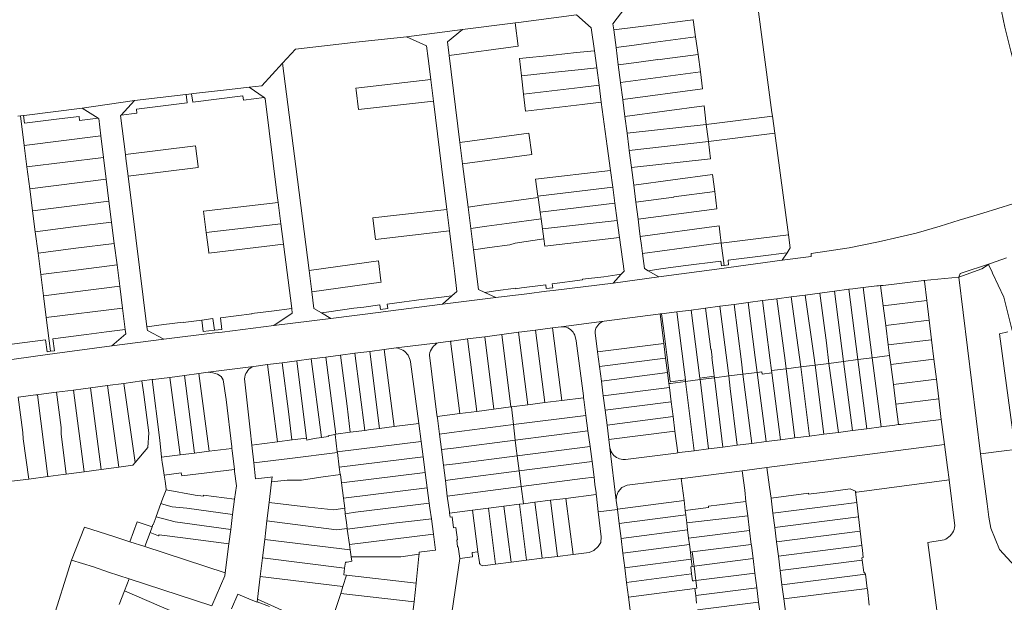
# Model space of a CAD drawing. Header units: metres. Extents: x 151449 to 154753, y 463150 to 465307.
# Tile 9 of 52: x 152631 to 152974, y 463531 to 463734. Entities that reach past the tile are written whole.
import ezdxf

# ---------------------------------------------------------------- set-up
doc = ezdxf.new("R2010")
doc.units = ezdxf.units.M
doc.layers.add('B-PV-KG-GRENS_PERCEEL-G', color=211, linetype='Continuous', lineweight=9)

msp = doc.modelspace()

# ---------------------------------------------------------------- linework, layer by layer
at = {"layer": 'B-PV-KG-GRENS_PERCEEL-G', "flags": 128}
for points in [[(152972.66, 463739.942), (152974.401, 463731.524), (152976.44, 463723.174), (152978.655, 463715.149), (152982.686, 463701.657), (152990.624, 463675.715)], [(152825.252, 463735.848), (152805.049, 463733.241)], [(152831.471, 463723.362), (152830.397, 463731.292), (152825.252, 463735.848)], [(152838.219, 463730.635), (152837.949, 463732.731), (152842.117, 463738.171)], [(152888.619, 463736.885), (152893.3, 463701.804), (152893.466, 463700.575)], [(152780.894, 463721.658), (152804.911, 463724.918), (152803.896, 463733.092)], [(152785.543, 463730.724), (152803.045, 463732.982)], [(152803.896, 463733.092), (152803.045, 463732.982)], [(152805.049, 463733.241), (152803.896, 463733.092)], [(152838.219, 463730.635), (152852.361, 463732.429), (152857.588, 463733.092), (152865.9, 463734.146)], [(152865.9, 463734.146), (152865.893, 463734.201)], [(152865.9, 463734.146), (152866.708, 463728.241)], [(152785.543, 463730.724), (152766.119, 463728.239)], [(152780.894, 463721.658), (152780.298, 463726.409), (152785.543, 463730.724)], [(152839.011, 463724.479), (152838.219, 463730.635)], [(152722.979, 463719.018), (152727.447, 463723.953), (152745.51, 463725.977)], [(152747.414, 463726.187), (152745.51, 463725.977)], [(152747.414, 463726.187), (152766.119, 463728.239)], [(152766.119, 463728.239), (152773.101, 463725.091), (152773.641, 463720.673)], [(152839.011, 463724.479), (152845.308, 463725.32)], [(152845.308, 463725.32), (152852.8, 463726.321)], [(152866.708, 463728.241), (152852.792, 463726.381)], [(152852.792, 463726.381), (152852.8, 463726.321)], [(152866.708, 463728.241), (152867.553, 463722.065)], [(152784.686, 463691.448), (152780.894, 463721.658)], [(152806.121, 463714.642), (152805.448, 463720.605), (152817.174, 463721.847), (152825.216, 463722.699), (152831.471, 463723.362)], [(152832.276, 463717.413), (152831.471, 463723.362)], [(152839.791, 463718.42), (152839.011, 463724.479)], [(152855.989, 463720.522), (152867.553, 463722.065)], [(152867.553, 463722.065), (152868.375, 463716.054)], [(152722.979, 463719.018), (152715.786, 463711.192), (152711.267, 463710.681)], [(152732.165, 463646.859), (152727.548, 463683.027), (152722.979, 463719.018)], [(152773.641, 463720.673), (152774.54, 463713.313)], [(152839.791, 463718.42), (152846.118, 463719.265)], [(152840.574, 463712.34), (152839.791, 463718.42)], [(152846.118, 463719.265), (152853.573, 463720.26)], [(152853.573, 463720.26), (152853.581, 463720.201)], [(152855.989, 463720.522), (152853.581, 463720.201)], [(152817.806, 463715.88), (152806.121, 463714.642)], [(152806.121, 463714.642), (152806.84, 463708.276)], [(152825.848, 463716.732), (152817.806, 463715.88)], [(152825.848, 463716.732), (152832.276, 463717.413)], [(152833.094, 463711.372), (152832.276, 463717.413)], [(152840.574, 463712.34), (152868.375, 463716.054)], [(152868.375, 463716.054), (152869.107, 463710.136)], [(152774.54, 463713.313), (152748.458, 463710.303)], [(152774.54, 463713.313), (152774.552, 463713.218)], [(152774.552, 463713.218), (152775.451, 463705.861)], [(152826.571, 463710.603), (152833.094, 463711.372)], [(152833.899, 463705.425), (152833.094, 463711.372)], [(152840.6, 463712.136), (152840.574, 463712.34)], [(152841.334, 463706.43), (152840.6, 463712.136)], [(152689.411, 463708.131), (152689.781, 463705.18), (152672.094, 463702.962), (152672.27, 463701.654), (152666.773, 463700.976)], [(152689.287, 463708.117), (152671.406, 463706.032)], [(152689.411, 463708.131), (152689.287, 463708.117)], [(152691.306, 463708.353), (152689.411, 463708.131)], [(152691.974, 463708.431), (152691.306, 463708.353)], [(152716.508, 463707.042), (152709.359, 463706.144), (152709.174, 463707.616), (152691.675, 463705.418), (152691.306, 463708.353)], [(152691.974, 463708.431), (152704.498, 463709.892)], [(152704.498, 463709.892), (152711.267, 463710.681)], [(152711.267, 463710.681), (152716.508, 463707.042)], [(152748.458, 463710.303), (152748.537, 463709.687), (152749.409, 463702.849)], [(152816.64, 463709.432), (152806.84, 463708.276)], [(152806.84, 463708.276), (152807.513, 463702.314)], [(152826.571, 463710.603), (152816.64, 463709.432)], [(152841.334, 463706.43), (152869.107, 463710.136)], [(152671.406, 463706.032), (152653.204, 463703.375)], [(152671.406, 463706.032), (152666.773, 463700.976)], [(152716.508, 463707.042), (152716.883, 463706.782), (152721.112, 463672.991), (152721.427, 463670.518)], [(152775.451, 463705.861), (152749.409, 463702.849)], [(152775.451, 463705.861), (152778.238, 463683.06), (152780.09, 463668.085)], [(152833.899, 463705.425), (152827.274, 463704.644), (152817.342, 463703.473), (152807.513, 463702.314)], [(152837.113, 463681.608), (152835.975, 463690.096), (152833.899, 463705.425)], [(152841.355, 463706.27), (152841.334, 463706.43)], [(152842.1, 463700.479), (152841.355, 463706.27)], [(152632.947, 463700.855), (152653.204, 463703.375)], [(152653.204, 463703.375), (152658.782, 463699.918)], [(152666.773, 463700.976), (152666.582, 463700.767), (152668.275, 463687.183)], [(152842.1, 463700.479), (152869.733, 463704.171)], [(152869.733, 463704.171), (152870.305, 463698.72)], [(152631.731, 463700.714), (152630.822, 463700.61)], [(152632.799, 463700.837), (152631.731, 463700.714)], [(152633.061, 463690.361), (152631.731, 463700.714)], [(152632.947, 463700.855), (152632.799, 463700.837)], [(152645.215, 463699.628), (152633.138, 463698.121), (152632.799, 463700.837)], [(152652.137, 463700.492), (152645.215, 463699.628)], [(152658.782, 463699.918), (152652.309, 463699.11), (152652.137, 463700.492)], [(152658.782, 463699.918), (152658.967, 463699.804), (152659.725, 463693.689)], [(152842.854, 463694.624), (152842.1, 463700.479)], [(152870.416, 463697.662), (152842.854, 463694.624)], [(152870.305, 463698.72), (152870.409, 463697.733)], [(152870.409, 463697.733), (152893.466, 463700.575)], [(152870.409, 463697.733), (152870.416, 463697.662)], [(152870.416, 463697.662), (152871.049, 463692.653)], [(152893.466, 463700.575), (152894.268, 463694.628)], [(152785.619, 463684.014), (152809.719, 463687.289), (152808.631, 463694.697), (152784.686, 463691.448)], [(152843.619, 463688.674), (152843.478, 463689.779), (152842.854, 463694.624)], [(152871.159, 463691.78), (152894.268, 463694.628)], [(152894.268, 463694.628), (152899.036, 463659.274)], [(152633.061, 463690.361), (152659.725, 463693.689)], [(152659.725, 463693.689), (152660.647, 463686.246)], [(152785.619, 463684.014), (152784.686, 463691.448)], [(152871.168, 463691.71), (152843.619, 463688.674)], [(152844.382, 463682.713), (152871.921, 463685.746), (152871.168, 463691.71)], [(152871.049, 463692.653), (152871.159, 463691.78)], [(152871.159, 463691.78), (152871.168, 463691.71)], [(152633.061, 463690.361), (152633.98, 463682.918)], [(152668.275, 463687.183), (152692.62, 463690.196)], [(152693.533, 463683.111), (152692.62, 463690.196)], [(152844.382, 463682.713), (152843.619, 463688.674)], [(152633.98, 463682.918), (152660.647, 463686.246)], [(152660.647, 463686.246), (152661.587, 463678.665)], [(152668.275, 463687.183), (152668.288, 463687.079)], [(152668.288, 463687.079), (152668.438, 463685.876)], [(152668.438, 463685.876), (152669.203, 463679.74)], [(152787.512, 463668.934), (152785.619, 463684.014)], [(152634.924, 463675.314), (152633.98, 463682.918)], [(152669.203, 463679.74), (152693.578, 463682.758)], [(152693.578, 463682.758), (152693.533, 463683.111)], [(152837.113, 463681.608), (152810.968, 463678.697)], [(152837.883, 463675.87), (152837.113, 463681.608)], [(152845.162, 463676.612), (152844.382, 463682.713)], [(152634.924, 463675.314), (152661.587, 463678.665)], [(152661.587, 463678.665), (152662.532, 463671.04)], [(152669.203, 463679.74), (152669.218, 463679.616)], [(152669.218, 463679.616), (152670.594, 463668.583), (152675.722, 463627.251)], [(152811.841, 463672.717), (152810.968, 463678.697)], [(152873.371, 463674.372), (152872.626, 463680.244), (152858.826, 463678.419), (152845.162, 463676.612)], [(152635.912, 463667.598), (152634.924, 463675.314)], [(152837.883, 463675.87), (152811.841, 463672.717)], [(152838.635, 463670.266), (152837.883, 463675.87)], [(152845.924, 463670.653), (152845.162, 463676.612)], [(152873.371, 463674.372), (152859.177, 463672.475)], [(152873.371, 463674.372), (152874.124, 463668.357)], [(152990.624, 463675.715), (152989.139, 463675.022), (152981.032, 463671.615), (152977.081, 463670.106), (152966.681, 463666.835), (152958.449, 463664.321), (152951.825, 463662.232), (152943.471, 463659.835), (152937.466, 463658.464), (152930.361, 463656.818), (152920.133, 463654.769), (152906.934, 463652.816)], [(152635.912, 463667.598), (152662.532, 463671.04)], [(152662.532, 463671.04), (152663.445, 463663.673)], [(152721.427, 463670.518), (152695.425, 463667.459)], [(152721.427, 463670.518), (152722.375, 463663.077)], [(152787.512, 463668.934), (152793.013, 463669.68), (152800.036, 463670.633), (152811.927, 463672.247)], [(152811.927, 463672.247), (152811.841, 463672.717)], [(152811.927, 463672.247), (152812.027, 463671.507)], [(152812.027, 463671.507), (152812.612, 463667.2)], [(152812.612, 463667.2), (152838.635, 463670.266)], [(152839.441, 463664.256), (152838.635, 463670.266)], [(152859.183, 463672.425), (152845.924, 463670.653)], [(152846.686, 463664.691), (152845.924, 463670.653)], [(152859.183, 463672.425), (152859.177, 463672.475)], [(152636.851, 463660.272), (152635.912, 463667.598)], [(152696.402, 463660.022), (152695.425, 463667.459)], [(152754.393, 463665.129), (152780.09, 463668.085)], [(152780.09, 463668.085), (152781.013, 463660.622)], [(152788.449, 463661.471), (152787.512, 463668.934)], [(152812.612, 463667.2), (152812.938, 463664.795)], [(152846.686, 463664.691), (152874.124, 463668.357)], [(152663.445, 463663.673), (152650.021, 463662.019), (152636.851, 463660.272)], [(152663.445, 463663.673), (152663.914, 463659.885), (152664.377, 463656.231)], [(152754.393, 463665.129), (152755.343, 463657.667)], [(152812.938, 463664.795), (152801.047, 463663.181), (152794.024, 463662.228), (152788.449, 463661.471)], [(152813.411, 463661.307), (152812.938, 463664.795)], [(152839.441, 463664.256), (152813.411, 463661.307)], [(152840.239, 463658.309), (152839.441, 463664.256)], [(152847.088, 463661.547), (152846.686, 463664.691)], [(152637.824, 463652.836), (152636.851, 463660.272)], [(152722.375, 463663.077), (152696.402, 463660.022)], [(152696.402, 463660.022), (152697.116, 463654.111), (152697.267, 463652.938)], [(152722.375, 463663.077), (152723.274, 463656.02)], [(152755.343, 463657.667), (152781.013, 463660.622)], [(152781.013, 463660.622), (152781.935, 463653.169)], [(152789.374, 463654.099), (152788.449, 463661.471)], [(152813.882, 463657.838), (152813.411, 463661.307)], [(152847.448, 463658.73), (152847.088, 463661.547)], [(152847.448, 463658.73), (152874.87, 463662.394)], [(152875.265, 463659.269), (152874.87, 463662.394)], [(152795.024, 463654.866), (152802.047, 463655.819), (152803.883, 463656.311), (152813.882, 463657.838)], [(152814.219, 463655.36), (152813.882, 463657.838)], [(152840.239, 463658.309), (152814.219, 463655.36)], [(152840.789, 463645.519), (152841.804, 463646.64), (152840.239, 463658.309)], [(152847.848, 463655.605), (152847.448, 463658.73)], [(152875.619, 463656.462), (152848.207, 463652.798)], [(152875.619, 463656.462), (152875.265, 463659.269)], [(152875.619, 463656.462), (152875.628, 463656.393)], [(152889.553, 463658.107), (152875.628, 463656.393)], [(152875.628, 463656.393), (152876.614, 463648.573)], [(152899.036, 463659.274), (152889.553, 463658.107)], [(152899.036, 463659.274), (152899.654, 463654.689), (152898.536, 463652.993)], [(152664.377, 463656.231), (152650.954, 463654.577), (152637.824, 463652.836)], [(152664.377, 463656.231), (152665.32, 463648.79)], [(152697.267, 463652.938), (152723.274, 463656.02)], [(152723.274, 463656.02), (152726.126, 463633.63)], [(152781.935, 463653.169), (152782.857, 463645.716)], [(152789.374, 463654.099), (152795.024, 463654.866)], [(152793.324, 463639.199), (152791.118, 463640.207), (152789.374, 463654.099)], [(152848.207, 463652.798), (152847.848, 463655.605)], [(152898.536, 463652.993), (152896.82, 463650.388)], [(152897.513, 463652.851), (152898.536, 463652.993)], [(152638.797, 463645.399), (152637.824, 463652.836)], [(152756.287, 463650.232), (152732.165, 463646.859)], [(152757.233, 463642.781), (152757.168, 463643.295), (152756.287, 463650.232)], [(152850.215, 463646.752), (152848.883, 463647.512), (152848.207, 463652.798)], [(152854.663, 463647.436), (152862.385, 463648.468), (152875.533, 463650.114), (152875.744, 463648.456)], [(152878.186, 463648.784), (152877.998, 463650.422), (152890.185, 463651.947), (152897.513, 463652.851)], [(152896.82, 463650.388), (152878.287, 463647.911)], [(152906.934, 463652.816), (152906.966, 463651.732), (152896.82, 463650.388)], [(152969.305, 463649.288), (152974.906, 463651.298)], [(152665.32, 463648.79), (152651.887, 463647.135), (152638.797, 463645.399)], [(152665.32, 463648.79), (152666.262, 463641.353)], [(152733.116, 463639.409), (152732.165, 463646.859)], [(152854.663, 463647.436), (152850.215, 463646.752)], [(152853.899, 463644.651), (152850.215, 463646.752)], [(152875.855, 463647.586), (152853.899, 463644.651)], [(152875.744, 463648.456), (152876.614, 463648.573)], [(152878.287, 463647.911), (152875.855, 463647.586)], [(152876.614, 463648.573), (152878.186, 463648.784)], [(152969.305, 463649.288), (152958.811, 463645.756), (152958.293, 463644.469)], [(152958.293, 463644.469), (152966.316, 463647.402), (152968.669, 463648.887)], [(152968.669, 463648.887), (152969.305, 463649.288)], [(152968.669, 463648.887), (152969.94, 463646.208)], [(152969.94, 463646.208), (152970.07, 463645.936)], [(152638.797, 463645.399), (152639.733, 463638.054)], [(152757.233, 463642.781), (152733.116, 463639.409)], [(152782.857, 463645.716), (152783.621, 463639.542), (152781.87, 463637.991)], [(152816.843, 463642.177), (152827.351, 463643.556), (152827.343, 463643.787)], [(152834.815, 463644.668), (152827.343, 463643.787)], [(152834.815, 463644.668), (152840.789, 463645.519)], [(152837.987, 463642.423), (152840.789, 463645.519)], [(152837.987, 463642.423), (152853.899, 463644.651)], [(152946.185, 463643.409), (152939.485, 463642.578)], [(152958.293, 463644.469), (152946.185, 463643.409)], [(152946.384, 463643.074), (152946.185, 463643.409)], [(152947.191, 463636.417), (152946.384, 463643.074)], [(152965.927, 463583.063), (152958.293, 463644.469)], [(152970.07, 463645.936), (152974.023, 463637.607)], [(152639.733, 463638.054), (152666.262, 463641.353)], [(152666.262, 463641.353), (152667.224, 463633.763)], [(152736.507, 463632.058), (152733.855, 463633.62), (152733.116, 463639.409)], [(152797.074, 463639.754), (152793.324, 463639.199)], [(152797.074, 463639.754), (152804.097, 463640.707)], [(152814.821, 463639.593), (152807.913, 463638.749), (152797.235, 463637.412)], [(152804.097, 463640.707), (152804.125, 463640.501), (152806.086, 463640.765)], [(152806.086, 463640.765), (152814.533, 463641.874)], [(152814.533, 463641.874), (152814.698, 463640.568)], [(152816.992, 463640.858), (152814.698, 463640.568)], [(152817.104, 463639.872), (152814.821, 463639.593)], [(152816.843, 463642.177), (152816.992, 463640.858)], [(152817.104, 463639.872), (152837.987, 463642.423)], [(152915.015, 463639.643), (152910.009, 463638.982)], [(152920.042, 463640.306), (152915.015, 463639.643)], [(152915.015, 463639.643), (152918.149, 463615.158)], [(152925.077, 463640.904), (152922.203, 463640.552), (152921.43, 463640.489), (152920.042, 463640.306)], [(152920.042, 463640.306), (152923.177, 463615.815)], [(152929.826, 463641.487), (152925.077, 463640.904)], [(152925.077, 463640.904), (152928.204, 463616.473)], [(152930.421, 463641.56), (152929.826, 463641.487)], [(152931.118, 463641.61), (152930.421, 463641.56)], [(152932.049, 463641.677), (152931.118, 463641.61)], [(152932.024, 463634.577), (152931.118, 463641.61)], [(152932.049, 463641.677), (152936.75, 463642.247), (152939.485, 463642.578)], [(152639.733, 463638.054), (152640.7, 463630.464)], [(152759.573, 463633.586), (152759.398, 463635.178), (152765.276, 463635.933), (152768.787, 463636.366), (152770.396, 463636.591), (152777.382, 463637.395)], [(152777.382, 463637.395), (152781.87, 463637.991)], [(152781.87, 463637.991), (152778.584, 463635.08)], [(152797.235, 463637.412), (152778.584, 463635.08)], [(152797.235, 463637.412), (152793.324, 463639.199)], [(152890.02, 463636.345), (152885.064, 463635.691)], [(152894.977, 463636.999), (152890.02, 463636.345)], [(152890.02, 463636.345), (152892.558, 463616.427)], [(152899.934, 463637.653), (152894.977, 463636.999)], [(152894.977, 463636.999), (152897.905, 463615.452)], [(152904.891, 463638.307), (152899.934, 463637.653)], [(152899.934, 463637.653), (152903.353, 463613.274)], [(152910.009, 463638.982), (152904.891, 463638.307)], [(152904.891, 463638.307), (152907.838, 463617.288)], [(152910.009, 463638.982), (152912.221, 463621.702)], [(152947.191, 463636.417), (152932.024, 463634.577)], [(152948.019, 463629.587), (152947.191, 463636.417)], [(152974.023, 463637.607), (152976.956, 463625.924)], [(152640.7, 463630.464), (152667.224, 463633.763)], [(152667.224, 463633.763), (152668.171, 463626.293)], [(152701.764, 463626.302), (152701.285, 463630.408), (152712.218, 463631.781), (152712.204, 463631.896), (152719.116, 463632.714)], [(152719.116, 463632.714), (152726.126, 463633.63)], [(152726.126, 463633.63), (152726.333, 463632.002), (152719.956, 463627.652)], [(152739.02, 463632.48), (152736.507, 463632.058)], [(152739.02, 463632.48), (152747.716, 463633.696), (152751.227, 463634.129), (152756.831, 463634.849), (152757.024, 463633.267)], [(152757.024, 463633.267), (152759.573, 463633.586)], [(152759.674, 463632.665), (152757.137, 463632.343)], [(152778.584, 463635.08), (152759.674, 463632.665)], [(152860.139, 463632.442), (152854.801, 463631.762)], [(152865.198, 463633.086), (152860.139, 463632.442)], [(152862.821, 463611.391), (152860.139, 463632.442)], [(152870.207, 463633.731), (152868.514, 463633.508), (152865.198, 463633.086)], [(152867.523, 463614.832), (152865.198, 463633.086)], [(152875.15, 463634.383), (152870.207, 463633.731)], [(152872.032, 463619.394), (152870.207, 463633.731)], [(152880.106, 463635.037), (152875.15, 463634.383)], [(152875.15, 463634.383), (152878.12, 463611.06)], [(152885.064, 463635.691), (152880.106, 463635.037)], [(152880.106, 463635.037), (152882.651, 463615.058)], [(152885.064, 463635.691), (152887.502, 463616.555)], [(152932.903, 463627.753), (152932.024, 463634.577)], [(152640.7, 463630.464), (152642.198, 463618.704)], [(152694.84, 463629.598), (152688.315, 463628.778), (152688.307, 463628.845), (152681.609, 463627.997)], [(152699.226, 463626.021), (152698.696, 463630.083), (152694.84, 463629.598)], [(152699.226, 463626.021), (152695.266, 463625.582), (152694.84, 463629.598)], [(152719.956, 463627.652), (152739.767, 463630.139)], [(152739.767, 463630.139), (152736.507, 463632.058)], [(152757.137, 463632.343), (152739.767, 463630.139)], [(152834.934, 463629.231), (152819.975, 463627.284)], [(152834.934, 463629.231), (152834.404, 463629.054), (152833.9, 463628.812), (152833.431, 463628.508), (152833.003, 463628.147), (152832.625, 463627.736), (152832.301, 463627.28), (152832.038, 463626.787), (152831.839, 463626.264), (152831.707, 463625.721)], [(152853.695, 463631.621), (152834.934, 463629.231)], [(152854.325, 463631.701), (152853.695, 463631.621)], [(152854.801, 463631.762), (152854.325, 463631.701)], [(152855.629, 463621.477), (152854.325, 463631.701)], [(152854.801, 463631.762), (152855.486, 463626.715)], [(152948.019, 463629.587), (152932.903, 463627.753)], [(152948.847, 463622.757), (152948.019, 463629.587)], [(152661.705, 463625.473), (152668.171, 463626.293)], [(152668.171, 463626.293), (152668.358, 463624.816), (152663.47, 463620.622)], [(152675.722, 463627.251), (152681.609, 463627.997)], [(152675.722, 463627.251), (152675.883, 463625.957), (152681.584, 463622.952)], [(152701.764, 463626.302), (152699.226, 463626.021)], [(152719.956, 463627.652), (152701.871, 463625.382)], [(152811.02, 463626.121), (152806.198, 463625.495), (152805.109, 463625.352)], [(152816.943, 463626.89), (152811.02, 463626.121)], [(152811.02, 463626.121), (152814.22, 463600.842)], [(152819.975, 463627.284), (152816.943, 463626.89)], [(152816.943, 463626.89), (152820.145, 463601.595)], [(152824.811, 463623.808), (152824.627, 463624.365), (152824.375, 463624.895), (152824.058, 463625.389), (152823.682, 463625.839), (152823.252, 463626.238), (152822.775, 463626.581), (152822.26, 463626.861), (152821.713, 463627.074), (152821.144, 463627.217), (152820.562, 463627.287), (152819.975, 463627.284)], [(152831.707, 463625.721), (152831.71, 463625.095), (152832.577, 463618.513)], [(152855.486, 463626.715), (152856.664, 463617.468)], [(152933.781, 463620.929), (152932.903, 463627.753)], [(152641.004, 463618.567), (152640.444, 463622.719), (152628.667, 463621.158), (152628.679, 463621.062), (152621.613, 463620.188)], [(152661.705, 463625.473), (152654.724, 463624.613), (152642.981, 463623.056), (152643.561, 463618.86)], [(152681.584, 463622.952), (152663.47, 463620.622)], [(152681.584, 463622.952), (152699.342, 463625.13)], [(152701.871, 463625.382), (152699.342, 463625.13)], [(152781.412, 463622.241), (152777.138, 463621.706)], [(152787.361, 463623.02), (152781.867, 463622.298), (152781.412, 463622.241)], [(152781.412, 463622.241), (152784.603, 463597.034)], [(152793.31, 463623.802), (152787.361, 463623.02)], [(152787.361, 463623.02), (152790.554, 463597.805)], [(152799.21, 463624.577), (152793.31, 463623.802)], [(152793.31, 463623.802), (152796.504, 463598.575)], [(152805.109, 463625.352), (152799.21, 463624.577)], [(152799.21, 463624.577), (152802.405, 463599.339)], [(152805.109, 463625.352), (152808.307, 463600.09)], [(152827.661, 463603.156), (152825.146, 463622.381), (152824.811, 463623.808)], [(152948.847, 463622.757), (152933.781, 463620.929)], [(152949.675, 463615.927), (152948.847, 463622.757)], [(152972.525, 463624.763), (152975.409, 463625.519)], [(152974.087, 463584.078), (152977.928, 463584.504), (152972.525, 463624.763)], [(152641.004, 463618.567), (152642.198, 463618.704)], [(152642.198, 463618.704), (152643.561, 463618.86)], [(152663.47, 463620.622), (152643.69, 463617.927)], [(152748.127, 463618.025), (152753.264, 463618.688)], [(152753.264, 463618.688), (152758.341, 463619.343)], [(152753.264, 463618.688), (152756.72, 463591.854)], [(152758.341, 463619.343), (152762.444, 463619.873)], [(152758.341, 463619.343), (152761.797, 463592.516)], [(152777.138, 463621.706), (152762.444, 463619.873)], [(152767.47, 463614.988), (152767.359, 463615.609), (152767.178, 463616.214), (152766.93, 463616.794), (152766.618, 463617.343), (152766.246, 463617.853), (152765.819, 463618.318), (152765.343, 463618.731), (152764.822, 463619.088), (152764.265, 463619.385), (152763.678, 463619.616), (152763.068, 463619.779), (152762.444, 463619.873)], [(152777.138, 463621.706), (152776.561, 463621.376), (152776.026, 463620.982), (152775.539, 463620.529), (152775.108, 463620.023), (152774.737, 463619.471), (152774.433, 463618.88), (152774.198, 463618.258), (152774.036, 463617.613)], [(152832.577, 463618.513), (152855.629, 463621.477)], [(152856.282, 463616.359), (152855.629, 463621.477)], [(152872.032, 463619.394), (152872.131, 463619.407)], [(152872.495, 463616.547), (152872.131, 463619.407)], [(152912.221, 463621.702), (152913.143, 463614.503)], [(152934.253, 463617.263), (152933.781, 463620.929)], [(152641.132, 463617.615), (152623.583, 463615.2)], [(152643.69, 463617.927), (152641.132, 463617.615)], [(152722.777, 463614.754), (152727.855, 463615.409)], [(152727.855, 463615.409), (152732.933, 463616.064)], [(152727.855, 463615.409), (152730.863, 463592.061), (152731.265, 463588.515)], [(152732.933, 463616.064), (152738.011, 463616.719)], [(152732.933, 463616.064), (152736.46, 463588.682)], [(152738.011, 463616.719), (152743.088, 463617.374)], [(152738.011, 463616.719), (152741.47, 463589.864)], [(152743.088, 463617.374), (152748.127, 463618.025)], [(152746.47, 463590.517), (152745.38, 463599.598), (152743.088, 463617.374)], [(152748.127, 463618.025), (152751.584, 463591.184)], [(152774.036, 463617.613), (152774.036, 463617.375), (152776.689, 463596.586)], [(152832.577, 463618.513), (152833.25, 463613.397)], [(152833.25, 463613.397), (152856.282, 463616.359)], [(152856.929, 463611.289), (152856.282, 463616.359)], [(152856.664, 463617.468), (152857.904, 463608.27)], [(152872.396, 463616.534), (152872.495, 463616.547)], [(152873.072, 463611.234), (152872.396, 463616.534)], [(152887.502, 463616.555), (152888.161, 463611.385)], [(152892.558, 463616.427), (152893.121, 463612.007)], [(152897.905, 463615.452), (152898.286, 463612.647)], [(152907.838, 463617.288), (152908.315, 463613.888)], [(152923.177, 463615.815), (152918.149, 463615.158)], [(152928.204, 463616.473), (152923.177, 463615.815)], [(152926.336, 463591.755), (152923.177, 463615.815)], [(152934.253, 463617.263), (152928.204, 463616.473)], [(152931.346, 463592.393), (152928.204, 463616.473)], [(152934.659, 463614.106), (152934.253, 463617.263)], [(152949.675, 463615.927), (152934.659, 463614.106)], [(152950.52, 463608.958), (152949.675, 463615.927)], [(152697.039, 463611.398), (152712.805, 463613.465)], [(152712.805, 463613.465), (152712.242, 463613.196), (152711.718, 463612.859), (152711.239, 463612.458), (152710.815, 463612.001), (152710.451, 463611.495), (152710.153, 463610.947), (152709.926, 463610.366), (152709.774, 463609.761), (152709.698, 463609.142)], [(152712.805, 463613.465), (152713.701, 463613.583)], [(152713.701, 463613.583), (152717.709, 463614.1)], [(152717.709, 463614.1), (152722.777, 463614.754)], [(152717.709, 463614.1), (152721.17, 463587.22)], [(152726.127, 463587.854), (152724.972, 463597.723), (152722.777, 463614.754)], [(152767.47, 463614.988), (152770.319, 463593.629)], [(152833.25, 463613.397), (152833.917, 463608.331)], [(152868.219, 463609.368), (152867.523, 463614.832)], [(152882.651, 463615.058), (152883.2, 463610.753)], [(152898.286, 463612.647), (152893.121, 463612.007)], [(152893.121, 463612.007), (152893.221, 463611.224)], [(152903.353, 463613.274), (152898.286, 463612.647)], [(152901.246, 463588.559), (152898.286, 463612.647)], [(152908.315, 463613.888), (152903.353, 463613.274)], [(152906.384, 463589.213), (152903.353, 463613.274)], [(152913.143, 463614.503), (152908.315, 463613.888)], [(152911.403, 463589.852), (152908.315, 463613.888)], [(152918.149, 463615.158), (152913.143, 463614.503)], [(152916.433, 463590.493), (152913.143, 463614.503)], [(152921.307, 463591.114), (152918.149, 463615.158)], [(152935.556, 463607.143), (152934.659, 463614.106)], [(152673.983, 463608.385), (152677.612, 463608.851)], [(152683.699, 463609.641), (152677.939, 463608.883), (152677.612, 463608.851)], [(152677.612, 463608.851), (152680.252, 463587.771)], [(152688.782, 463610.31), (152683.699, 463609.641)], [(152683.699, 463609.641), (152687.246, 463582.633)], [(152693.851, 463610.978), (152688.782, 463610.31)], [(152688.782, 463610.31), (152692.24, 463583.266)], [(152697.039, 463611.398), (152693.851, 463610.978)], [(152693.851, 463610.978), (152697.406, 463583.92)], [(152705.232, 463585.508), (152703.307, 463601.935), (152702.317, 463608.805), (152701.539, 463609.993), (152700.342, 463610.758), (152698.722, 463611.239), (152697.039, 463611.398)], [(152709.698, 463609.142), (152711.668, 463591.323), (152712.257, 463586.081)], [(152833.917, 463608.331), (152856.929, 463611.289)], [(152857.416, 463607.468), (152856.929, 463611.289)], [(152857.923, 463608.059), (152863.16, 463608.726)], [(152863.16, 463608.726), (152862.821, 463611.391)], [(152863.226, 463608.208), (152863.16, 463608.726)], [(152868.284, 463608.853), (152863.226, 463608.208)], [(152873.229, 463610.004), (152868.219, 463609.368)], [(152868.284, 463608.853), (152868.219, 463609.368)], [(152873.294, 463609.491), (152868.284, 463608.853)], [(152871.179, 463584.727), (152868.284, 463608.853)], [(152873.229, 463610.004), (152873.072, 463611.234)], [(152873.294, 463609.491), (152873.229, 463610.004)], [(152878.24, 463610.121), (152873.294, 463609.491)], [(152876.208, 463585.368), (152873.294, 463609.491)], [(152878.12, 463611.06), (152878.24, 463610.121)], [(152883.2, 463610.753), (152878.24, 463610.121)], [(152878.778, 463605.791), (152878.24, 463610.121)], [(152888.161, 463611.385), (152883.2, 463610.753)], [(152886.257, 463586.649), (152883.2, 463610.753)], [(152889.802, 463611.595), (152888.161, 463611.385)], [(152891.286, 463587.29), (152888.161, 463611.385)], [(152889.802, 463611.595), (152889.903, 463610.801)], [(152889.903, 463610.801), (152893.221, 463611.224)], [(152896.315, 463587.931), (152893.221, 463611.224)], [(152950.52, 463608.958), (152935.556, 463607.143)], [(152951.351, 463602.108), (152950.52, 463608.958)], [(152644.243, 463604.44), (152650.193, 463605.216)], [(152650.193, 463605.216), (152653.578, 463605.657), (152656.095, 463605.993)], [(152650.193, 463605.216), (152653.891, 463576.751)], [(152656.095, 463605.993), (152662.055, 463606.79)], [(152656.095, 463605.993), (152659.842, 463577.553)], [(152662.055, 463606.79), (152667.752, 463607.552)], [(152662.055, 463606.79), (152665.94, 463578.375)], [(152667.752, 463607.552), (152673.983, 463608.385)], [(152667.752, 463607.552), (152671.602, 463579.943)], [(152673.983, 463608.385), (152674.626, 463603.666), (152676.364, 463590.276)], [(152833.917, 463608.331), (152834.471, 463604.126), (152834.588, 463603.205)], [(152834.588, 463603.205), (152857.583, 463606.161)], [(152857.969, 463607.538), (152857.416, 463607.468)], [(152857.583, 463606.161), (152857.416, 463607.468)], [(152858.226, 463601.123), (152857.583, 463606.161)], [(152857.923, 463608.059), (152857.904, 463608.27)], [(152863.226, 463608.208), (152857.969, 463607.538)], [(152866.159, 463584.087), (152863.226, 463608.208)], [(152881.237, 463586.009), (152878.778, 463605.791)], [(152936.437, 463600.299), (152935.556, 463607.143)], [(152630.911, 463602.704), (152632.501, 463590.417)], [(152637.039, 463603.502), (152630.93, 463602.706)], [(152637.039, 463603.502), (152637.538, 463603.567)], [(152637.538, 463603.567), (152637.59, 463603.574)], [(152637.59, 463603.574), (152638.135, 463603.644)], [(152637.59, 463603.574), (152641.199, 463575.073)], [(152638.135, 463603.644), (152644.243, 463604.44)], [(152644.243, 463604.44), (152645.841, 463592.144)], [(152814.22, 463600.842), (152820.145, 463601.595)], [(152820.145, 463601.595), (152827.739, 463602.561)], [(152827.739, 463602.561), (152827.661, 463603.156)], [(152827.827, 463601.889), (152827.739, 463602.561)], [(152827.827, 463601.889), (152828.545, 463596.408)], [(152834.588, 463603.205), (152835.229, 463598.166)], [(152951.351, 463602.108), (152936.437, 463600.299)], [(152952.215, 463594.982), (152951.351, 463602.108)], [(152790.554, 463597.805), (152796.504, 463598.575)], [(152796.504, 463598.575), (152802.405, 463599.339)], [(152802.405, 463599.339), (152802.574, 463599.361)], [(152802.574, 463599.361), (152808.307, 463600.09)], [(152803.319, 463593.169), (152802.574, 463599.361)], [(152808.307, 463600.09), (152814.22, 463600.842)], [(152835.229, 463598.166), (152858.226, 463601.123)], [(152835.229, 463598.166), (152835.881, 463593.037)], [(152858.88, 463595.994), (152858.226, 463601.123)], [(152937.355, 463593.17), (152936.437, 463600.299)], [(152776.689, 463596.586), (152776.762, 463596.019)], [(152776.762, 463596.019), (152784.603, 463597.034)], [(152776.762, 463596.019), (152776.837, 463595.433)], [(152776.837, 463595.433), (152777.548, 463589.859)], [(152784.603, 463597.034), (152790.554, 463597.805)], [(152828.545, 463596.408), (152803.319, 463593.169)], [(152828.545, 463596.408), (152829.247, 463591.054)], [(152835.881, 463593.037), (152858.88, 463595.994)], [(152859.53, 463590.905), (152858.88, 463595.994)], [(152937.999, 463593.262), (152952.215, 463594.982)], [(152953.4, 463586.264), (152952.215, 463594.982)], [(152645.841, 463592.144), (152645.938, 463589.933)], [(152756.72, 463591.854), (152753.559, 463591.442), (152751.584, 463591.184)], [(152761.797, 463592.516), (152756.72, 463591.854)], [(152770.319, 463593.629), (152761.797, 463592.516)], [(152770.319, 463593.629), (152770.324, 463593.591), (152771.163, 463587.302)], [(152777.548, 463589.859), (152781.694, 463590.392), (152803.319, 463593.169)], [(152803.964, 463587.807), (152803.319, 463593.169)], [(152835.881, 463593.037), (152836.528, 463587.948)], [(152926.336, 463591.755), (152921.307, 463591.114)], [(152931.346, 463592.393), (152926.336, 463591.755)], [(152936.068, 463592.994), (152931.346, 463592.393)], [(152936.663, 463593.07), (152936.068, 463592.994)], [(152937.355, 463593.17), (152936.663, 463593.07)], [(152937.999, 463593.262), (152937.355, 463593.17)], [(152632.501, 463590.417), (152632.712, 463588.215)], [(152634.577, 463574.221), (152632.712, 463588.215)], [(152645.938, 463589.933), (152647.626, 463575.906)], [(152676.364, 463590.276), (152676.08, 463585.212), (152671.602, 463579.943)], [(152721.17, 463587.22), (152726.127, 463587.854)], [(152726.127, 463587.854), (152726.328, 463587.88), (152731.265, 463588.515)], [(152731.265, 463588.515), (152731.347, 463587.823)], [(152731.347, 463587.823), (152733.968, 463588.356), (152736.46, 463588.682)], [(152736.46, 463588.682), (152738.888, 463589), (152738.85, 463589.298), (152741.144, 463589.782)], [(152741.203, 463589.79), (152741.144, 463589.782)], [(152741.475, 463589.825), (152741.203, 463589.79)], [(152741.203, 463589.79), (152741.989, 463583.73)], [(152746.47, 463590.517), (152741.47, 463589.864)], [(152741.47, 463589.864), (152741.475, 463589.825)], [(152751.584, 463591.184), (152746.47, 463590.517)], [(152777.548, 463589.859), (152778.232, 463584.501)], [(152829.247, 463591.054), (152803.964, 463587.807)], [(152829.247, 463591.054), (152829.962, 463585.6)], [(152836.528, 463587.948), (152859.53, 463590.905)], [(152836.528, 463587.948), (152836.896, 463585.059)], [(152860.492, 463583.365), (152859.53, 463590.905)], [(152896.315, 463587.931), (152891.286, 463587.29)], [(152901.246, 463588.559), (152896.315, 463587.931)], [(152906.384, 463589.213), (152901.246, 463588.559)], [(152911.403, 463589.852), (152906.384, 463589.213)], [(152916.433, 463590.493), (152911.403, 463589.852)], [(152921.307, 463591.114), (152916.433, 463590.493)], [(152680.831, 463581.821), (152680.252, 463587.771)], [(152697.406, 463583.92), (152705.3, 463584.92)], [(152705.3, 463584.92), (152705.232, 463585.508)], [(152705.386, 463584.186), (152705.3, 463584.92)], [(152712.257, 463586.081), (152715.743, 463586.527), (152721.17, 463587.22)], [(152712.257, 463586.081), (152712.26, 463586.051), (152712.953, 463579.875)], [(152771.163, 463587.302), (152741.989, 463583.73)], [(152771.163, 463587.302), (152771.878, 463581.942)], [(152778.232, 463584.501), (152782.403, 463585.037), (152803.964, 463587.807)], [(152778.232, 463584.501), (152778.928, 463579.049)], [(152804.312, 463584.91), (152803.964, 463587.807)], [(152804.642, 463582.35), (152804.312, 463584.91)], [(152829.962, 463585.6), (152804.642, 463582.35)], [(152829.962, 463585.6), (152830.657, 463580.296)], [(152836.896, 463585.059), (152837.034, 463584.48), (152837.241, 463583.921), (152837.515, 463583.392), (152837.852, 463582.901), (152838.246, 463582.455), (152838.692, 463582.06), (152839.183, 463581.723), (152839.712, 463581.448), (152840.27, 463581.24), (152840.849, 463581.101), (152841.441, 463581.035)], [(152839.107, 463566.765), (152836.896, 463585.059)], [(152871.179, 463584.727), (152866.159, 463584.087)], [(152876.208, 463585.368), (152871.179, 463584.727)], [(152881.237, 463586.009), (152876.208, 463585.368)], [(152886.257, 463586.649), (152881.237, 463586.009)], [(152891.286, 463587.29), (152886.257, 463586.649)], [(152891.528, 463578.229), (152953.4, 463586.264)], [(152953.4, 463586.264), (152954.434, 463578.3), (152954.954, 463574.076)], [(152680.831, 463581.821), (152687.246, 463582.633)], [(152681.306, 463578.699), (152681.012, 463579.959), (152680.831, 463581.821)], [(152687.246, 463582.633), (152692.24, 463583.266)], [(152692.24, 463583.266), (152697.406, 463583.92)], [(152706.164, 463577.552), (152705.386, 463584.186)], [(152712.953, 463579.875), (152725.431, 463581.438)], [(152742.017, 463583.513), (152725.431, 463581.438)], [(152741.989, 463583.73), (152742.017, 463583.513)], [(152742.017, 463583.513), (152742.686, 463578.357)], [(152771.878, 463581.942), (152742.686, 463578.357)], [(152771.878, 463581.942), (152772.6, 463576.527)], [(152778.928, 463579.049), (152783.124, 463579.587), (152804.642, 463582.35)], [(152805.328, 463577.043), (152804.642, 463582.35)], [(152841.441, 463581.035), (152842.304, 463581.07), (152859.913, 463583.292)], [(152860.492, 463583.365), (152859.913, 463583.292)], [(152861.011, 463583.431), (152860.492, 463583.365)], [(152866.159, 463584.087), (152861.011, 463583.431)], [(152974.087, 463584.078), (152965.927, 463583.063)], [(152965.927, 463583.063), (152968.176, 463565.552), (152968.736, 463560.911), (152969.502, 463557.135), (152972.514, 463549.749), (152977.877, 463543.845), (152984.955, 463539.359), (153011.7, 463522.588)], [(152659.842, 463577.553), (152653.891, 463576.751)], [(152665.94, 463578.375), (152659.842, 463577.553)], [(152671.602, 463579.943), (152670.83, 463579.035), (152665.94, 463578.375)], [(152681.306, 463578.699), (152681.74, 463575.616)], [(152706.164, 463577.552), (152687.839, 463575.346)], [(152706.249, 463567.173), (152706.861, 463571.891), (152706.238, 463576.918), (152706.164, 463577.552)], [(152712.953, 463579.875), (152713.575, 463574.338), (152718.731, 463574.882), (152719.379, 463574.956)], [(152742.686, 463578.357), (152743.051, 463575.791), (152743.055, 463575.764)], [(152778.928, 463579.049), (152779.606, 463573.739)], [(152830.657, 463580.296), (152805.328, 463577.043)], [(152830.657, 463580.296), (152831.359, 463574.941)], [(152891.528, 463578.229), (152882.92, 463577.119)], [(152891.528, 463578.229), (152892.412, 463571.426), (152892.959, 463567.626)], [(152634.577, 463574.221), (152628.599, 463573.451)], [(152634.687, 463574.235), (152634.577, 463574.221)], [(152641.199, 463575.073), (152634.687, 463574.235)], [(152641.321, 463575.089), (152641.199, 463575.073)], [(152647.626, 463575.906), (152646.592, 463575.767), (152641.321, 463575.089)], [(152653.891, 463576.751), (152647.626, 463575.906)], [(152681.74, 463575.616), (152687.698, 463576.407)], [(152681.74, 463575.616), (152682.038, 463573.499), (152682.441, 463570.853), (152682.474, 463570.703)], [(152687.698, 463576.407), (152687.839, 463575.346)], [(152719.148, 463573.235), (152724.542, 463573.825), (152729.509, 463573.883), (152736.245, 463574.859), (152743.055, 463575.764)], [(152719.148, 463573.235), (152719.379, 463574.956)], [(152743.055, 463575.764), (152743.425, 463572.957)], [(152772.6, 463576.527), (152743.425, 463572.957)], [(152772.6, 463576.527), (152773.32, 463571.13)], [(152779.606, 463573.739), (152783.826, 463574.281), (152805.328, 463577.043)], [(152806.02, 463571.688), (152805.328, 463577.043)], [(152827.374, 463574.429), (152806.02, 463571.688)], [(152831.359, 463574.941), (152827.374, 463574.429)], [(152831.359, 463574.941), (152831.694, 463572.381), (152832.052, 463569.381)], [(152861.736, 463574.393), (152842.947, 463572.054), (152841.088, 463571.277), (152839.747, 463569.774), (152839.194, 463568.319), (152839.107, 463566.765)], [(152862.191, 463574.45), (152861.736, 463574.393)], [(152862.679, 463566.737), (152861.736, 463574.393)], [(152862.191, 463574.45), (152882.92, 463577.119)], [(152882.92, 463577.119), (152883.797, 463570.308), (152884.212, 463566.43)], [(152682.383, 463570.456), (152682.474, 463570.703)], [(152719.004, 463572.164), (152718.279, 463566.093)], [(152719.004, 463572.164), (152719.148, 463573.235)], [(152743.425, 463572.957), (152744.133, 463567.59)], [(152773.32, 463571.13), (152744.133, 463567.59)], [(152773.32, 463571.13), (152774.023, 463565.856)], [(152779.606, 463573.739), (152780.296, 463568.33)], [(152780.296, 463568.33), (152806.02, 463571.688)], [(152806.804, 463565.624), (152806.02, 463571.688)], [(152922.352, 463570.049), (152920.507, 463570.795), (152914.554, 463570.038), (152906.041, 463568.912), (152905.961, 463569.265)], [(152922.847, 463569.692), (152954.974, 463573.916)], [(152954.954, 463574.076), (152954.974, 463573.916)], [(152954.974, 463573.916), (152956.935, 463557.961)], [(152681.542, 463568.17), (152680.626, 463565.682)], [(152681.542, 463568.17), (152682.383, 463570.456)], [(152692.579, 463568.591), (152682.383, 463570.456)], [(152692.579, 463568.591), (152695.418, 463568.315)], [(152695.418, 463568.315), (152695.427, 463568.385), (152695.457, 463568.612), (152706.249, 463567.173)], [(152744.133, 463567.59), (152744.595, 463564.092)], [(152780.296, 463568.33), (152780.995, 463562.852)], [(152816.156, 463566.823), (152821.542, 463567.513)], [(152821.542, 463567.513), (152832.113, 463568.867)], [(152821.542, 463567.513), (152824.074, 463547.98)], [(152832.052, 463569.381), (152832.113, 463568.867)], [(152832.113, 463568.867), (152832.187, 463568.249)], [(152832.187, 463568.249), (152832.835, 463562.812)], [(152892.959, 463567.626), (152905.961, 463569.265)], [(152892.959, 463567.626), (152893.621, 463562.377)], [(152922.352, 463570.049), (152922.401, 463569.634)], [(152922.401, 463569.634), (152922.847, 463569.692)], [(152922.401, 463569.634), (152922.822, 463566.061)], [(152680.626, 463565.682), (152678.993, 463561.243)], [(152681.616, 463565.393), (152680.626, 463565.682)], [(152684.546, 463564.539), (152681.616, 463565.393)], [(152684.546, 463564.539), (152689.642, 463564.04)], [(152705.568, 463561.917), (152689.642, 463564.04)], [(152705.568, 463561.917), (152706.249, 463567.173)], [(152718.279, 463566.093), (152717.515, 463559.696)], [(152744.595, 463564.092), (152740.752, 463563.55), (152731.945, 463564.418), (152718.279, 463566.093)], [(152744.595, 463564.092), (152744.746, 463562.17)], [(152774.023, 463565.856), (152769.178, 463565.23), (152748.343, 463562.65), (152745.39, 463562.256), (152744.746, 463562.17)], [(152774.023, 463565.856), (152774.262, 463564.066), (152774.742, 463560.421)], [(152789.011, 463563.343), (152794.592, 463564.059)], [(152794.592, 463564.059), (152799.988, 463564.751)], [(152794.592, 463564.059), (152797.114, 463544.609)], [(152799.988, 463564.751), (152805.364, 463565.44)], [(152799.988, 463564.751), (152802.512, 463545.284)], [(152805.364, 463565.44), (152806.804, 463565.624)], [(152805.364, 463565.44), (152807.89, 463545.956)], [(152806.804, 463565.624), (152810.76, 463566.131)], [(152810.76, 463566.131), (152816.156, 463566.823)], [(152810.76, 463566.131), (152813.288, 463546.631)], [(152816.156, 463566.823), (152818.686, 463547.306)], [(152839.107, 463566.765), (152839.487, 463563.735)], [(152839.487, 463563.735), (152862.679, 463566.737)], [(152863.108, 463563.254), (152862.679, 463566.737)], [(152863.108, 463563.254), (152871.259, 463564.318)], [(152871.198, 463564.788), (152875.071, 463565.277)], [(152871.259, 463564.318), (152871.198, 463564.788)], [(152884.212, 463566.43), (152875.071, 463565.277)], [(152884.212, 463566.43), (152884.843, 463561.433)], [(152922.822, 463566.061), (152893.621, 463562.377)], [(152922.822, 463566.061), (152923.415, 463561.026)], [(152678.925, 463561.059), (152677.926, 463558.342), (152677.842, 463558.373)], [(152678.993, 463561.243), (152678.925, 463561.059)], [(152678.925, 463561.059), (152685.551, 463559.304)], [(152704.89, 463556.686), (152705.568, 463561.917)], [(152744.746, 463562.17), (152745.149, 463559.068), (152745.409, 463557.067)], [(152774.742, 463560.421), (152769.884, 463559.826), (152762.631, 463558.938), (152745.44, 463556.833)], [(152774.742, 463560.421), (152775.454, 463555.017)], [(152780.995, 463562.852), (152781.063, 463562.325)], [(152781.063, 463562.325), (152789.011, 463563.343)], [(152781.063, 463562.325), (152781.244, 463560.932), (152781.967, 463561.026)], [(152784.643, 463546.551), (152784.11, 463550.665), (152783.86, 463550.632), (152783.548, 463553.04), (152783.845, 463553.078), (152783.286, 463557.396), (152782.451, 463557.288), (152781.967, 463561.026)], [(152790.889, 463548.862), (152789.011, 463563.343)], [(152832.835, 463562.812), (152833.876, 463554.087), (152833.708, 463552.181), (152832.763, 463550.717), (152831.282, 463549.37), (152829.649, 463548.677), (152824.074, 463547.98)], [(152839.5, 463563.634), (152832.835, 463562.812)], [(152839.487, 463563.735), (152839.5, 463563.634)], [(152839.5, 463563.634), (152840.112, 463558.755)], [(152840.112, 463558.755), (152863.293, 463561.755)], [(152863.293, 463561.755), (152863.108, 463563.254)], [(152863.639, 463558.944), (152863.293, 463561.755)], [(152884.843, 463561.433), (152863.639, 463558.944)], [(152884.843, 463561.433), (152885.488, 463556.319)], [(152893.621, 463562.377), (152894.256, 463557.347)], [(152923.415, 463561.026), (152894.256, 463557.347)], [(152923.415, 463561.026), (152923.999, 463556.059)], [(152649.514, 463545.993), (152653.948, 463557.494)], [(152669.754, 463552.41), (152664.182, 463554.219), (152653.948, 463557.494)], [(152677.56, 463557.603), (152672.281, 463559.317), (152669.754, 463552.41)], [(152677.56, 463557.603), (152676.813, 463555.566)], [(152677.842, 463558.373), (152677.56, 463557.603)], [(152704.89, 463556.686), (152685.551, 463559.304)], [(152717.515, 463559.696), (152716.739, 463553.2)], [(152717.515, 463559.696), (152741.675, 463556.579), (152745.409, 463557.067)], [(152745.44, 463556.833), (152745.409, 463557.067)], [(152840.112, 463558.755), (152840.77, 463553.515)], [(152863.938, 463556.514), (152863.639, 463558.944)], [(152894.256, 463557.347), (152894.882, 463552.386)], [(152952.557, 463552.907), (152953.176, 463553.098), (152953.769, 463553.357), (152954.33, 463553.68), (152954.852, 463554.063), (152955.327, 463554.502), (152955.751, 463554.992), (152956.118, 463555.525), (152956.423, 463556.096), (152956.663, 463556.697), (152956.834, 463557.322), (152956.935, 463557.961)], [(152676.813, 463555.566), (152675.029, 463550.697)], [(152676.813, 463555.566), (152679.793, 463554.473)], [(152679.793, 463554.473), (152679.953, 463554.861)], [(152688.205, 463553.76), (152679.953, 463554.861)], [(152704.233, 463551.623), (152688.205, 463553.76)], [(152704.233, 463551.623), (152704.89, 463556.686)], [(152746.207, 463551.436), (152745.44, 463556.833)], [(152775.454, 463555.017), (152746.207, 463551.436)], [(152775.454, 463555.017), (152776.186, 463549.462), (152771.314, 463548.879), (152770.542, 463548.778)], [(152840.77, 463553.515), (152863.938, 463556.514)], [(152864.291, 463553.648), (152863.938, 463556.514)], [(152885.488, 463556.319), (152864.291, 463553.648)], [(152864.564, 463551.434), (152864.291, 463553.648)], [(152885.488, 463556.319), (152886.103, 463551.448)], [(152923.999, 463556.059), (152894.882, 463552.386)], [(152923.999, 463556.059), (152924.586, 463551.076)], [(152675.029, 463550.697), (152669.754, 463552.41)], [(152702.934, 463541.601), (152675.029, 463550.697)], [(152702.934, 463541.601), (152704.233, 463551.623)], [(152716.739, 463553.2), (152715.969, 463546.756)], [(152716.739, 463553.2), (152746.474, 463549.555)], [(152746.474, 463549.555), (152746.207, 463551.436)], [(152840.77, 463553.515), (152841.408, 463548.435)], [(152841.408, 463548.435), (152864.564, 463551.434)], [(152864.892, 463548.776), (152864.564, 463551.434)], [(152886.103, 463551.448), (152865.52, 463548.855)], [(152886.103, 463551.448), (152886.15, 463551.072)], [(152886.15, 463551.072), (152886.725, 463546.518)], [(152894.882, 463552.386), (152895.51, 463547.405)], [(152924.586, 463551.076), (152895.51, 463547.405)], [(152924.586, 463551.076), (152924.776, 463549.458), (152925.093, 463546.938), (152924.586, 463546.842)], [(152952.557, 463552.907), (152947.59, 463552.166), (152952.524, 463514.628), (152979.693, 463504.712)], [(152715.969, 463546.756), (152715.202, 463540.339)], [(152715.969, 463546.756), (152744.54, 463543.257)], [(152746.822, 463547.105), (152747.028, 463545.653), (152745.42, 463545.244), (152744.799, 463545.326), (152744.54, 463543.257)], [(152746.822, 463547.105), (152746.474, 463549.555)], [(152746.822, 463547.105), (152749.813, 463547.135), (152756.876, 463547.2)], [(152770.482, 463548.104), (152764.128, 463547.204), (152756.876, 463547.2)], [(152770.418, 463547.374), (152769.573, 463539.276), (152769.433, 463538.023)], [(152770.418, 463547.374), (152770.482, 463548.104)], [(152770.482, 463548.104), (152770.542, 463548.778)], [(152788.91, 463548.605), (152789.101, 463547.129), (152784.643, 463546.551)], [(152790.889, 463548.862), (152788.91, 463548.605)], [(152791.447, 463545.128), (152790.889, 463548.862)], [(152818.686, 463547.306), (152813.288, 463546.631)], [(152824.074, 463547.98), (152818.686, 463547.306)], [(152841.408, 463548.435), (152842.049, 463543.325)], [(152864.892, 463548.776), (152865.52, 463548.855)], [(152865.194, 463546.321), (152864.892, 463548.776)], [(152865.84, 463546.405), (152865.52, 463548.855)], [(152895.51, 463547.405), (152896.143, 463542.385)], [(152924.586, 463546.842), (152924.694, 463545.986)], [(152649.514, 463545.993), (152642.583, 463524.215)], [(152657.098, 463543.679), (152649.514, 463545.993)], [(152657.098, 463543.679), (152662.353, 463541.834)], [(152784.643, 463546.551), (152780.066, 463515.839)], [(152791.447, 463545.128), (152791.538, 463544.85), (152791.687, 463544.597), (152791.886, 463544.383), (152792.127, 463544.216), (152792.398, 463544.105), (152792.687, 463544.055)], [(152797.114, 463544.609), (152792.687, 463544.055)], [(152802.512, 463545.284), (152797.114, 463544.609)], [(152807.89, 463545.956), (152802.512, 463545.284)], [(152813.288, 463546.631), (152807.89, 463545.956)], [(152842.049, 463543.325), (152865.194, 463546.321)], [(152842.049, 463543.325), (152842.686, 463538.245)], [(152865.019, 463543.678), (152865.5, 463543.84)], [(152865.339, 463541.178), (152865.019, 463543.678)], [(152865.5, 463543.84), (152865.194, 463546.321)], [(152865.5, 463543.84), (152866.163, 463543.924)], [(152866.163, 463543.924), (152865.987, 463545.281), (152865.84, 463546.405)], [(152886.725, 463546.518), (152866.163, 463543.924)], [(152866.816, 463538.902), (152866.163, 463543.924)], [(152886.725, 463546.518), (152887.359, 463541.491)], [(152924.694, 463545.986), (152896.143, 463542.385)], [(152924.694, 463545.986), (152925.215, 463541.84)], [(152669.573, 463539.488), (152662.353, 463541.834)], [(152698.35, 463530.137), (152702.802, 463540.585), (152702.934, 463541.601)], [(152715.202, 463540.339), (152714.254, 463532.409)], [(152715.202, 463540.339), (152743.969, 463536.813)], [(152743.969, 463536.813), (152745.225, 463540.744)], [(152744.54, 463543.257), (152744.24, 463540.867), (152745.225, 463540.744)], [(152769.433, 463538.023), (152745.225, 463540.744)], [(152842.686, 463538.245), (152865.339, 463541.178)], [(152865.647, 463538.784), (152865.339, 463541.178)], [(152887.359, 463541.491), (152866.816, 463538.902)], [(152887.359, 463541.491), (152888.001, 463536.399)], [(152896.143, 463542.385), (152896.772, 463537.395)], [(152925.818, 463541.059), (152896.772, 463537.395)], [(152925.818, 463541.059), (152925.786, 463541.3), (152925.215, 463541.84)], [(152926.469, 463536.162), (152925.818, 463541.059)], [(152667.924, 463535.257), (152669.573, 463539.488)], [(152698.35, 463530.137), (152669.573, 463539.488)], [(152743.196, 463534.394), (152743.969, 463536.813)], [(152769.433, 463538.023), (152768.708, 463531.526)], [(152842.686, 463538.245), (152843.326, 463533.145)], [(152866.119, 463538.814), (152865.647, 463538.784)], [(152866.119, 463538.814), (152866.816, 463538.902)], [(152867.164, 463536.23), (152866.816, 463538.902)], [(152896.772, 463537.395), (152897.39, 463532.494)], [(152666.091, 463530.553), (152667.924, 463535.257)], [(152695.502, 463523.454), (152680.02, 463530.131), (152667.924, 463535.257)], [(152712.025, 463532.232), (152707.361, 463534.121), (152705.179, 463529.028)], [(152741.16, 463528.077), (152742.094, 463530.944), (152743.196, 463534.394)], [(152768.708, 463531.526), (152743.196, 463534.394)], [(152843.326, 463533.145), (152866.448, 463536.138)], [(152843.326, 463533.145), (152843.896, 463528.602), (152843.948, 463528.043)], [(152867.164, 463536.23), (152866.448, 463536.138)], [(152866.747, 463533.716), (152866.448, 463536.138)], [(152888.001, 463536.399), (152866.747, 463533.716)], [(152867.077, 463531.037), (152866.747, 463533.716)], [(152888.001, 463536.399), (152888.636, 463531.369)], [(152926.469, 463536.162), (152897.39, 463532.494)], [(152927.169, 463530.365), (152926.498, 463535.944), (152926.469, 463536.162)], [(152712.025, 463532.232), (152714.121, 463531.334)], [(152714.146, 463531.54), (152714.121, 463531.334)], [(152714.247, 463532.353), (152714.146, 463531.54)], [(152718.411, 463529.843), (152714.146, 463531.54)], [(152714.254, 463532.409), (152714.247, 463532.353)], [(152738.98, 463521.396), (152727.341, 463526.546), (152714.247, 463532.353)], [(152768.708, 463531.526), (152767.987, 463525.063)], [(152888.636, 463531.369), (152867.367, 463528.684)], [(152888.636, 463531.369), (152889.271, 463526.339)], [(152897.39, 463532.494), (152898.064, 463527.157), (152898.159, 463526.434)]]:
    msp.add_lwpolyline(points, dxfattribs=at)

doc.saveas('drawing.dxf')
